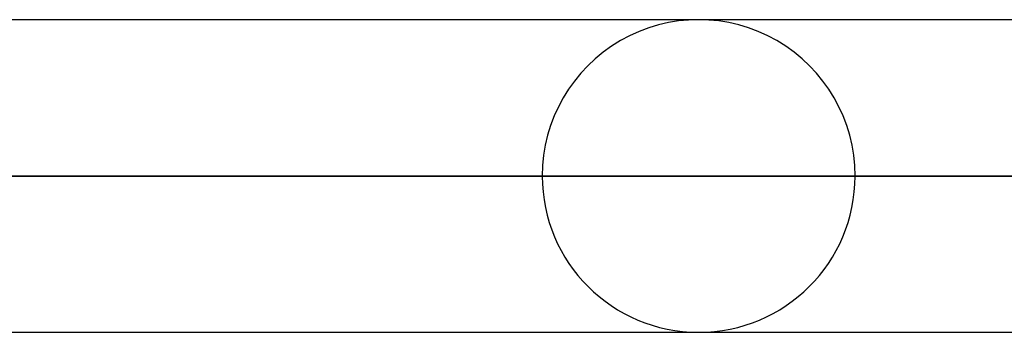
# Model space of a CAD drawing. Header units: millimetres. Extents: x -288 to 288, y -100 to 123.
# Tile 24 of 75: x -113.84 to -106.72, y 41.17 to 43.44. Entities that reach past the tile are written whole.
import ezdxf

# ---------------------------------------------------------------- set-up
doc = ezdxf.new("R2010")
doc.units = ezdxf.units.MM
doc.layers.add('MAIN-1', color=7, linetype='Continuous')
doc.layers.add('MAIN-2', color=7, linetype='Continuous')

msp = doc.modelspace()

# ---------------------------------------------------------------- linework, layer by layer
at = {"layer": 'MAIN-1'}
for p, q in [((163.0594, 43.435), (-163.0594, 43.435)), ((163.8512, 42.305), (-163.8512, 42.305)), ((-163.1095, 41.175), (163.1095, 41.175))]:
    msp.add_line(p, q, dxfattribs=at)
at = {"layer": 'MAIN-2'}
for p, q in [((-163.8512, 42.305), (163.8512, 42.305)), ((162.3012, 42.305), (-162.3012, 42.305)), ((-162.3012, 42.305), (162.3012, 42.305)), ((-110.062, 42.305), (-82.3865, 42.305)), ((-82.3865, 42.305), (-110.062, 42.305)), ((-80.6885, 42.305), (-107.802, 42.305)), ((-107.802, 42.305), (-80.6885, 42.305))]:
    msp.add_line(p, q, dxfattribs=at)
for start, end in [(0, 180.00002), (180.00002, 0)]:
    msp.add_arc((-108.932, 42.305), 1.13, start, end, dxfattribs=at)

doc.saveas('drawing.dxf')
